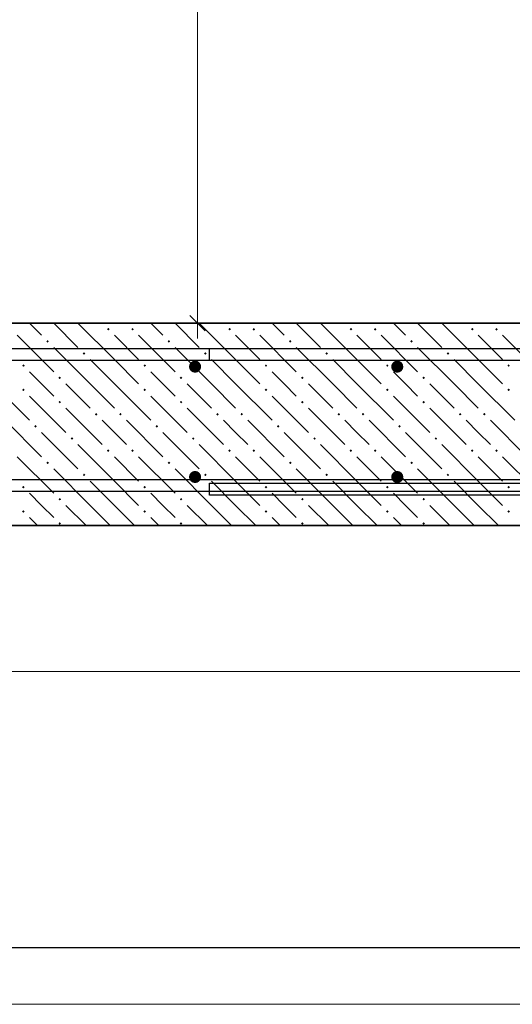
# Model space of a CAD drawing. Header units: millimetres. Extents: x 0 to 21000, y -5 to 14855.
# Tile 19 of 22: x 16984 to 18202, y 7271 to 9703. Entities that reach past the tile are written whole.
import ezdxf

# ---------------------------------------------------------------- set-up
doc = ezdxf.new("R2010")
doc.units = ezdxf.units.MM
for name, color, linetype, lineweight in [('Standard', 7, 'Continuous', 25), ('Обрамление П-обр. равн.', 7, 'Continuous', 25), ('Размерная линия_ общее', 7, 'Continuous', 13), ('Фоновоя арматура Х1', 7, 'Continuous', 25)]:
    doc.layers.add(name, color=color, linetype=linetype, lineweight=lineweight)
doc.layers.add('ЖБ Лестница', color=7, linetype='Continuous', lineweight=25, true_color=0xe0e0ff)

msp = doc.modelspace()

# ---------------------------------------------------------------- hatches: boundary and pattern name
at = {"layer": 'ЖБ Лестница', "linetype": 'Continuous', "lineweight": 18, "transparency": 33554687}
for points in [[(17199.7, 8938.4), (17202.9, 8941.7), (17206.2, 8938.4), (17202.9, 8935.2)], [(17259.7, 8938.4), (17262.9, 8941.7), (17266.2, 8938.4), (17262.9, 8935.2)], [(17499.7, 8938.4), (17502.9, 8941.7), (17506.2, 8938.4), (17502.9, 8935.2)], [(17559.7, 8938.4), (17562.9, 8941.7), (17566.2, 8938.4), (17562.9, 8935.2)], [(17799.7, 8938.4), (17802.9, 8941.7), (17806.2, 8938.4), (17802.9, 8935.2)], [(17859.7, 8938.4), (17862.9, 8941.7), (17866.2, 8938.4), (17862.9, 8935.2)], [(18099.7, 8938.4), (18102.9, 8941.7), (18106.2, 8938.4), (18102.9, 8935.2)], [(18159.7, 8938.4), (18162.9, 8941.7), (18166.2, 8938.4), (18162.9, 8935.2)], [(17049.7, 8908.4), (17052.9, 8911.7), (17056.2, 8908.4), (17052.9, 8905.2)], [(17349.7, 8908.4), (17352.9, 8911.7), (17356.2, 8908.4), (17352.9, 8905.2)], [(17649.7, 8908.4), (17652.9, 8911.7), (17656.2, 8908.4), (17652.9, 8905.2)], [(17949.7, 8908.4), (17952.9, 8911.7), (17956.2, 8908.4), (17952.9, 8905.2)], [(17139.7, 8878.4), (17142.9, 8881.7), (17146.2, 8878.4), (17142.9, 8875.2)], [(17439.7, 8878.4), (17442.9, 8881.7), (17446.2, 8878.4), (17442.9, 8875.2)], [(17739.7, 8878.4), (17742.9, 8881.7), (17746.2, 8878.4), (17742.9, 8875.2)], [(18039.7, 8878.4), (18042.9, 8881.7), (18046.2, 8878.4), (18042.9, 8875.2)], [(16989.7, 8848.4), (16992.9, 8851.7), (16996.2, 8848.4), (16992.9, 8845.2)], [(17289.7, 8848.4), (17292.9, 8851.7), (17296.2, 8848.4), (17292.9, 8845.2)], [(17589.7, 8848.4), (17592.9, 8851.7), (17596.2, 8848.4), (17592.9, 8845.2)], [(17889.7, 8848.4), (17892.9, 8851.7), (17896.2, 8848.4), (17892.9, 8845.2)], [(18189.7, 8848.4), (18192.9, 8851.7), (18196.2, 8848.4), (18192.9, 8845.2)], [(17079.7, 8818.4), (17082.9, 8821.7), (17086.2, 8818.4), (17082.9, 8815.2)], [(17379.7, 8818.4), (17382.9, 8821.7), (17386.2, 8818.4), (17382.9, 8815.2)], [(17679.7, 8818.4), (17682.9, 8821.7), (17686.2, 8818.4), (17682.9, 8815.2)], [(17979.7, 8818.4), (17982.9, 8821.7), (17986.2, 8818.4), (17982.9, 8815.2)], [(16989.7, 8788.4), (16992.9, 8791.7), (16996.2, 8788.4), (16992.9, 8785.2)], [(17289.7, 8788.4), (17292.9, 8791.7), (17296.2, 8788.4), (17292.9, 8785.2)], [(17589.7, 8788.4), (17592.9, 8791.7), (17596.2, 8788.4), (17592.9, 8785.2)], [(17889.7, 8788.4), (17892.9, 8791.7), (17896.2, 8788.4), (17892.9, 8785.2)], [(18189.7, 8788.4), (18192.9, 8791.7), (18196.2, 8788.4), (18192.9, 8785.2)], [(17079.7, 8758.4), (17082.9, 8761.7), (17086.2, 8758.4), (17082.9, 8755.2)], [(17379.7, 8758.4), (17382.9, 8761.7), (17386.2, 8758.4), (17382.9, 8755.2)], [(17679.7, 8758.4), (17682.9, 8761.7), (17686.2, 8758.4), (17682.9, 8755.2)], [(17979.7, 8758.4), (17982.9, 8761.7), (17986.2, 8758.4), (17982.9, 8755.2)], [(17169.7, 8728.4), (17172.9, 8731.7), (17176.2, 8728.4), (17172.9, 8725.2)], [(17229.7, 8728.4), (17232.9, 8731.7), (17236.2, 8728.4), (17232.9, 8725.2)], [(17469.7, 8728.4), (17472.9, 8731.7), (17476.2, 8728.4), (17472.9, 8725.2)], [(17529.7, 8728.4), (17532.9, 8731.7), (17536.2, 8728.4), (17532.9, 8725.2)], [(17769.7, 8728.4), (17772.9, 8731.7), (17776.2, 8728.4), (17772.9, 8725.2)], [(17829.7, 8728.4), (17832.9, 8731.7), (17836.2, 8728.4), (17832.9, 8725.2)], [(18069.7, 8728.4), (18072.9, 8731.7), (18076.2, 8728.4), (18072.9, 8725.2)], [(18129.7, 8728.4), (18132.9, 8731.7), (18136.2, 8728.4), (18132.9, 8725.2)], [(17019.7, 8698.4), (17022.9, 8701.7), (17026.2, 8698.4), (17022.9, 8695.2)], [(17319.7, 8698.4), (17322.9, 8701.7), (17326.2, 8698.4), (17322.9, 8695.2)], [(17619.7, 8698.4), (17622.9, 8701.7), (17626.2, 8698.4), (17622.9, 8695.2)], [(17919.7, 8698.4), (17922.9, 8701.7), (17926.2, 8698.4), (17922.9, 8695.2)], [(17109.7, 8668.4), (17112.9, 8671.7), (17116.2, 8668.4), (17112.9, 8665.2)], [(17409.7, 8668.4), (17412.9, 8671.7), (17416.2, 8668.4), (17412.9, 8665.2)], [(17709.7, 8668.4), (17712.9, 8671.7), (17716.2, 8668.4), (17712.9, 8665.2)], [(18009.7, 8668.4), (18012.9, 8671.7), (18016.2, 8668.4), (18012.9, 8665.2)], [(17199.7, 8638.4), (17202.9, 8641.7), (17206.2, 8638.4), (17202.9, 8635.2)], [(17259.7, 8638.4), (17262.9, 8641.7), (17266.2, 8638.4), (17262.9, 8635.2)], [(17499.7, 8638.4), (17502.9, 8641.7), (17506.2, 8638.4), (17502.9, 8635.2)], [(17559.7, 8638.4), (17562.9, 8641.7), (17566.2, 8638.4), (17562.9, 8635.2)], [(17799.7, 8638.4), (17802.9, 8641.7), (17806.2, 8638.4), (17802.9, 8635.2)], [(17859.7, 8638.4), (17862.9, 8641.7), (17866.2, 8638.4), (17862.9, 8635.2)], [(18099.7, 8638.4), (18102.9, 8641.7), (18106.2, 8638.4), (18102.9, 8635.2)], [(18159.7, 8638.4), (18162.9, 8641.7), (18166.2, 8638.4), (18162.9, 8635.2)], [(17049.7, 8608.4), (17052.9, 8611.7), (17056.2, 8608.4), (17052.9, 8605.2)], [(17349.7, 8608.4), (17352.9, 8611.7), (17356.2, 8608.4), (17352.9, 8605.2)], [(17649.7, 8608.4), (17652.9, 8611.7), (17656.2, 8608.4), (17652.9, 8605.2)], [(17949.7, 8608.4), (17952.9, 8611.7), (17956.2, 8608.4), (17952.9, 8605.2)], [(17139.7, 8578.4), (17142.9, 8581.7), (17146.2, 8578.4), (17142.9, 8575.2)], [(17439.7, 8578.4), (17442.9, 8581.7), (17446.2, 8578.4), (17442.9, 8575.2)], [(17739.7, 8578.4), (17742.9, 8581.7), (17746.2, 8578.4), (17742.9, 8575.2)], [(18039.7, 8578.4), (18042.9, 8581.7), (18046.2, 8578.4), (18042.9, 8575.2)], [(16989.7, 8548.4), (16992.9, 8551.7), (16996.2, 8548.4), (16992.9, 8545.2)], [(17289.7, 8548.4), (17292.9, 8551.7), (17296.2, 8548.4), (17292.9, 8545.2)], [(17589.7, 8548.4), (17592.9, 8551.7), (17596.2, 8548.4), (17592.9, 8545.2)], [(17889.7, 8548.4), (17892.9, 8551.7), (17896.2, 8548.4), (17892.9, 8545.2)], [(18189.7, 8548.4), (18192.9, 8551.7), (18196.2, 8548.4), (18192.9, 8545.2)], [(17079.7, 8518.4), (17082.9, 8521.7), (17086.2, 8518.4), (17082.9, 8515.2)], [(17379.7, 8518.4), (17382.9, 8521.7), (17386.2, 8518.4), (17382.9, 8515.2)], [(17679.7, 8518.4), (17682.9, 8521.7), (17686.2, 8518.4), (17682.9, 8515.2)], [(17979.7, 8518.4), (17982.9, 8521.7), (17986.2, 8518.4), (17982.9, 8515.2)], [(16989.7, 8488.4), (16992.9, 8491.7), (16996.2, 8488.4), (16992.9, 8485.2)], [(17289.7, 8488.4), (17292.9, 8491.7), (17296.2, 8488.4), (17292.9, 8485.2)], [(17589.7, 8488.4), (17592.9, 8491.7), (17596.2, 8488.4), (17592.9, 8485.2)], [(17889.7, 8488.4), (17892.9, 8491.7), (17896.2, 8488.4), (17892.9, 8485.2)], [(18189.7, 8488.4), (18192.9, 8491.7), (18196.2, 8488.4), (18192.9, 8485.2)], [(17079.7, 8458.4), (17082.9, 8461.7), (17086.2, 8458.4), (17082.9, 8455.2)], [(17379.7, 8458.4), (17382.9, 8461.7), (17386.2, 8458.4), (17382.9, 8455.2)], [(17679.7, 8458.4), (17682.9, 8461.7), (17686.2, 8458.4), (17682.9, 8455.2)], [(17979.7, 8458.4), (17982.9, 8461.7), (17986.2, 8458.4), (17982.9, 8455.2)]]:
    msp.add_hatch(color=7, dxfattribs=at).paths.add_polyline_path(points, flags=16)
at = {"layer": 'Фоновоя арматура Х1', "linetype": 'Continuous', "lineweight": 35, "transparency": 33554687}
for points in [[(17432.5, 8845.9), (17431.4, 8851.7), (17428.1, 8856.5), (17423.2, 8859.8), (17417.5, 8860.9), (17411.8, 8859.8), (17406.9, 8856.5), (17403.6, 8851.7), (17402.5, 8845.9), (17403.6, 8840.2), (17406.9, 8835.3), (17411.8, 8832.1), (17417.5, 8830.9), (17423.2, 8832.1), (17428.1, 8835.3), (17431.4, 8840.2)], [(17932.5, 8845.9), (17931.4, 8851.7), (17928.1, 8856.5), (17923.2, 8859.8), (17917.5, 8860.9), (17911.8, 8859.8), (17906.9, 8856.5), (17903.6, 8851.7), (17902.5, 8845.9), (17903.6, 8840.2), (17906.9, 8835.3), (17911.8, 8832.1), (17917.5, 8830.9), (17923.2, 8832.1), (17928.1, 8835.3), (17931.4, 8840.2)], [(17432.5, 8573.4), (17431.4, 8579.2), (17428.1, 8584), (17423.2, 8587.3), (17417.5, 8588.4), (17411.8, 8587.3), (17406.9, 8584), (17403.6, 8579.2), (17402.5, 8573.4), (17403.6, 8567.7), (17406.9, 8562.8), (17411.8, 8559.6), (17417.5, 8558.4), (17423.2, 8559.6), (17428.1, 8562.8), (17431.4, 8567.7)], [(17932.5, 8573.4), (17931.4, 8579.2), (17928.1, 8584), (17923.2, 8587.3), (17917.5, 8588.4), (17911.8, 8587.3), (17906.9, 8584), (17903.6, 8579.2), (17902.5, 8573.4), (17903.6, 8567.7), (17906.9, 8562.8), (17911.8, 8559.6), (17917.5, 8558.4), (17923.2, 8559.6), (17928.1, 8562.8), (17931.4, 8567.7)]]:
    msp.add_hatch(color=7, dxfattribs=at).paths.add_polyline_path(points)

# ---------------------------------------------------------------- linework, layer by layer
at = {"color": 7, "linetype": 'Continuous', "lineweight": 25, "transparency": 33554687}
for points in [[(5024, 13014.5), (13903.1, 8574.9), (13906.9, 8573.2), (13910.8, 8571.7), (13914.7, 8570.4), (13918.6, 8569.4), (13922.6, 8568.6), (13926.7, 8568), (13930.8, 8567.6), (13935, 8567.4), (18962.1, 8567.4), (18962.1, 8537.4)], [(18962.1, 8537.4), (13934.4, 8537.4), (13928.8, 8537.6), (13923, 8538.2), (13917.3, 8539), (13911.7, 8540.2), (13906.2, 8541.7), (13900.7, 8543.4), (13895.3, 8545.5), (13890.2, 8547.8), (5011.2, 12987.4)]]:
    msp.add_lwpolyline(points, dxfattribs=at)
at = {"layer": 'Standard', "color": 254, "linetype": 'Continuous', "lineweight": 25, "true_color": 0xc4c4ff, "transparency": 33554687}
msp.add_lwpolyline([(1561.4, 7410.9), (20514.7, 7410.9), (20514.7, 13946.1), (1561.4, 13946.1), (1561.4, 7410.9)], dxfattribs=at)
at = {"layer": 'ЖБ Лестница', "color": 7, "linetype": 'Continuous', "lineweight": 35, "transparency": 33554687}
for p, q in [((18542.9, 8953.4), (13917.9, 8953.4)), ((13917.9, 8453.4), (18542.9, 8453.4))]:
    msp.add_line(p, q, dxfattribs=at)
at = {"layer": 'ЖБ Лестница', "color": 9, "linetype": 'Continuous', "lineweight": 18, "true_color": 0xc7c7c7, "transparency": 33554687}
for p, q in [((17007.9, 8953.4), (17037.9, 8923.4)), ((17067.9, 8953.4), (17127.9, 8893.4)), ((17217.9, 8863.4), (17127.9, 8953.4)), ((17187.9, 8953.4), (17187.9, 8953.4)), ((17247.9, 8953.4), (17247.9, 8953.4)), ((17307.9, 8953.4), (17337.9, 8923.4)), ((17367.9, 8953.4), (17427.9, 8893.4)), ((17517.9, 8863.4), (17427.9, 8953.4)), ((17487.9, 8953.4), (17487.9, 8953.4)), ((17547.9, 8953.4), (17547.9, 8953.4)), ((17607.9, 8953.4), (17637.9, 8923.4)), ((17667.9, 8953.4), (17727.9, 8893.4)), ((17817.9, 8863.4), (17727.9, 8953.4)), ((17787.9, 8953.4), (17787.9, 8953.4)), ((17847.9, 8953.4), (17847.9, 8953.4)), ((17907.9, 8953.4), (17937.9, 8923.4)), ((17967.9, 8953.4), (18027.9, 8893.4)), ((18117.9, 8863.4), (18027.9, 8953.4)), ((18087.9, 8953.4), (18087.9, 8953.4)), ((18147.9, 8953.4), (18147.9, 8953.4)), ((16977.9, 8923.4), (17067.9, 8833.4)), ((17217.9, 8923.4), (17277.9, 8863.4)), ((17277.9, 8923.4), (17367.9, 8833.4)), ((17517.9, 8923.4), (17577.9, 8863.4)), ((17577.9, 8923.4), (17667.9, 8833.4)), ((17817.9, 8923.4), (17877.9, 8863.4)), ((17877.9, 8923.4), (17967.9, 8833.4)), ((18117.9, 8923.4), (18177.9, 8863.4)), ((18177.9, 8923.4), (18267.9, 8833.4)), ((17157.9, 8803.4), (17067.9, 8893.4)), ((17457.9, 8803.4), (17367.9, 8893.4)), ((17757.9, 8803.4), (17667.9, 8893.4)), ((18057.9, 8803.4), (17967.9, 8893.4)), ((17157.9, 8863.4), (17217.9, 8803.4)), ((17217.9, 8863.4), (17277.9, 8803.4)), ((17457.9, 8863.4), (17517.9, 8803.4)), ((17517.9, 8863.4), (17577.9, 8803.4)), ((17757.9, 8863.4), (17817.9, 8803.4)), ((17817.9, 8863.4), (17877.9, 8803.4)), ((18057.9, 8863.4), (18117.9, 8803.4)), ((18117.9, 8863.4), (18177.9, 8803.4)), ((17037.9, 8803.4), (17007.9, 8833.4)), ((17337.9, 8803.4), (17307.9, 8833.4)), ((17637.9, 8803.4), (17607.9, 8833.4)), ((17937.9, 8803.4), (17907.9, 8833.4)), ((16917.9, 8803.4), (17007.9, 8713.4)), ((17067.9, 8773.4), (17037.9, 8803.4)), ((17097.9, 8803.4), (17157.9, 8743.4)), ((17157.9, 8803.4), (17217.9, 8743.4)), ((17217.9, 8803.4), (17307.9, 8713.4)), ((17367.9, 8773.4), (17337.9, 8803.4)), ((17397.9, 8803.4), (17457.9, 8743.4)), ((17457.9, 8803.4), (17517.9, 8743.4)), ((17517.9, 8803.4), (17607.9, 8713.4)), ((17667.9, 8773.4), (17637.9, 8803.4)), ((17697.9, 8803.4), (17757.9, 8743.4)), ((17757.9, 8803.4), (17817.9, 8743.4)), ((17817.9, 8803.4), (17907.9, 8713.4)), ((17967.9, 8773.4), (17937.9, 8803.4)), ((17997.9, 8803.4), (18057.9, 8743.4)), ((18057.9, 8803.4), (18117.9, 8743.4)), ((18117.9, 8803.4), (18207.9, 8713.4)), ((17007.9, 8773.4), (17097.9, 8683.4)), ((17307.9, 8773.4), (17397.9, 8683.4)), ((17607.9, 8773.4), (17697.9, 8683.4)), ((17907.9, 8773.4), (17997.9, 8683.4)), ((17097.9, 8743.4), (17187.9, 8653.4)), ((17397.9, 8743.4), (17487.9, 8653.4)), ((17697.9, 8743.4), (17787.9, 8653.4)), ((17997.9, 8743.4), (18087.9, 8653.4)), ((16947.9, 8713.4), (17037.9, 8623.4)), ((17217.9, 8683.4), (17187.9, 8713.4)), ((17247.9, 8713.4), (17337.9, 8623.4)), ((17517.9, 8683.4), (17487.9, 8713.4)), ((17547.9, 8713.4), (17637.9, 8623.4)), ((17817.9, 8683.4), (17787.9, 8713.4)), ((17847.9, 8713.4), (17937.9, 8623.4)), ((18117.9, 8683.4), (18087.9, 8713.4)), ((18147.9, 8713.4), (18237.9, 8623.4)), ((17037.9, 8683.4), (17127.9, 8593.4)), ((17247.9, 8653.4), (17217.9, 8683.4)), ((17337.9, 8683.4), (17427.9, 8593.4)), ((17547.9, 8653.4), (17517.9, 8683.4)), ((17637.9, 8683.4), (17727.9, 8593.4)), ((17847.9, 8653.4), (17817.9, 8683.4)), ((17937.9, 8683.4), (18027.9, 8593.4)), ((18147.9, 8653.4), (18117.9, 8683.4)), ((17217.9, 8563.4), (17127.9, 8653.4)), ((17517.9, 8563.4), (17427.9, 8653.4)), ((17817.9, 8563.4), (17727.9, 8653.4)), ((18117.9, 8563.4), (18027.9, 8653.4)), ((16977.9, 8623.4), (17067.9, 8533.4)), ((17217.9, 8623.4), (17277.9, 8563.4)), ((17277.9, 8623.4), (17367.9, 8533.4)), ((17517.9, 8623.4), (17577.9, 8563.4)), ((17577.9, 8623.4), (17667.9, 8533.4)), ((17817.9, 8623.4), (17877.9, 8563.4)), ((17877.9, 8623.4), (17967.9, 8533.4)), ((18117.9, 8623.4), (18177.9, 8563.4)), ((18177.9, 8623.4), (18267.9, 8533.4)), ((17157.9, 8503.4), (17067.9, 8593.4)), ((17457.9, 8503.4), (17367.9, 8593.4)), ((17757.9, 8503.4), (17667.9, 8593.4)), ((18057.9, 8503.4), (17967.9, 8593.4)), ((17157.9, 8563.4), (17217.9, 8503.4)), ((17217.9, 8563.4), (17277.9, 8503.4)), ((17457.9, 8563.4), (17517.9, 8503.4)), ((17517.9, 8563.4), (17577.9, 8503.4)), ((17757.9, 8563.4), (17817.9, 8503.4)), ((17817.9, 8563.4), (17877.9, 8503.4)), ((18057.9, 8563.4), (18117.9, 8503.4)), ((18117.9, 8563.4), (18177.9, 8503.4)), ((17037.9, 8503.4), (17007.9, 8533.4)), ((17337.9, 8503.4), (17307.9, 8533.4)), ((17637.9, 8503.4), (17607.9, 8533.4)), ((17937.9, 8503.4), (17907.9, 8533.4)), ((17067.9, 8473.4), (17037.9, 8503.4)), ((17097.9, 8503.4), (17147.9, 8453.4)), ((17157.9, 8503.4), (17207.9, 8453.4)), ((17217.9, 8503.4), (17267.9, 8453.4)), ((17367.9, 8473.4), (17337.9, 8503.4)), ((17397.9, 8503.4), (17447.9, 8453.4)), ((17457.9, 8503.4), (17507.9, 8453.4)), ((17517.9, 8503.4), (17567.9, 8453.4)), ((17667.9, 8473.4), (17637.9, 8503.4)), ((17697.9, 8503.4), (17747.9, 8453.4)), ((17757.9, 8503.4), (17807.9, 8453.4)), ((17817.9, 8503.4), (17867.9, 8453.4)), ((17967.9, 8473.4), (17937.9, 8503.4)), ((17997.9, 8503.4), (18047.9, 8453.4)), ((18057.9, 8503.4), (18107.9, 8453.4)), ((18117.9, 8503.4), (18167.9, 8453.4)), ((17007.9, 8473.4), (17027.9, 8453.4)), ((17307.9, 8473.4), (17327.9, 8453.4)), ((17607.9, 8473.4), (17627.9, 8453.4)), ((17907.9, 8473.4), (17927.9, 8453.4))]:
    msp.add_line(p, q, dxfattribs=at)
at = {"layer": 'Обрамление П-обр. равн.', "color": 38, "linetype": 'Continuous', "lineweight": 25, "true_color": 0x5f1e0f, "transparency": 33554687}
for points in [[(18980, 8860.9), (13287.3, 8860.9), (13281.7, 8861.2), (13275.9, 8861.7), (13270.2, 8862.6), (13264.6, 8863.7), (13259.1, 8865.2), (13253.6, 8867), (13248.3, 8869.1), (13243.1, 8871.4), (12134.7, 9425.6), (12148.1, 9452.4), (13256, 8898.5), (13259.8, 8896.8), (13263.7, 8895.3), (13267.6, 8894), (13271.5, 8893), (13275.5, 8892.1), (13279.6, 8891.5), (13283.7, 8891.1), (13287.9, 8890.9), (18980, 8890.9), (18980, 8860.9)], [(17453.6, 8890.9), (18880, 8890.9)], [(18877.9, 8860.9), (17453.6, 8860.9), (17453.6, 8890.9)], [(18880, 8528.4), (17453.6, 8528.4), (17453.6, 8558.4), (18877.9, 8558.4)]]:
    msp.add_lwpolyline(points, dxfattribs=at)
at = {"layer": 'Размерная линия_ общее', "color": 7, "linetype": 'Continuous', "lineweight": 13, "transparency": 33554687}
for p, q in [((17423.7, 8953.4), (17423.7, 13078.4)), ((17423.7, 8953.4), (17423.7, 8915.9)), ((18417.9, 8093), (14417.5, 8093)), ((13917.9, 7270.9), (18542.9, 7270.9))]:
    msp.add_line(p, q, dxfattribs=at)
at = {"layer": 'Размерная линия_ общее', "color": 253, "linetype": 'Continuous', "lineweight": -3, "true_color": 0xa0a0a0, "transparency": 33554687}
for q in [(17361.2, 8953.4), (17486.2, 8953.4), (17423.7, 8953.4)]:
    msp.add_line((17423.7, 8953.4), q, dxfattribs=at)
at = {"layer": 'Размерная линия_ общее', "color": 7, "linetype": 'Continuous', "lineweight": 25, "transparency": 33554687}
msp.add_line((17442.4, 8934.7), (17404.9, 8972.2), dxfattribs=at)

doc.saveas('drawing.dxf')
